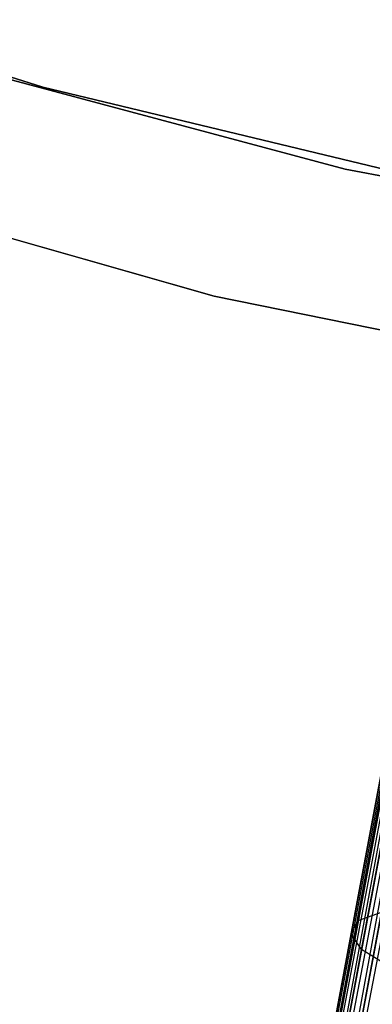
# Model space of a CAD drawing. Extents: x -102 to 102, y -101 to 102.
# Tile 100 of 256: x -16.92 to -13.47, y -68.63 to -59. Entities that reach past the tile are written whole.
import ezdxf

# ---------------------------------------------------------------- set-up
doc = ezdxf.new("R2010")
doc.units = 0
doc.header["$LTSCALE"] = 25.4
doc.layers.get('0').update_dxf_attribs({"linetype": 'CONTINUOUS'})

# ---------------------------------------------------------------- blocks, each defined once
blk = doc.blocks.new('NL2500011659_STL')
at = {"color": 0}
for p, q in [((-15.766, -79.1009, -7.3955), (-8.8972, -42.3564, -7.6045)), ((-8.8972, -42.3564, -7.3955), (-15.766, -79.1009, -7.3955)), ((-15.766, -79.1009, -7.3955), (-8.8972, -42.3564, -7.6045)), ((-8.8972, -42.3564, -7.3955), (-15.766, -79.1009, -7.3955)), ((-8.8545, -42.3644, -7.191), (-15.766, -79.1009, -7.3955)), ((-8.8545, -42.3644, -7.191), (-15.766, -79.1009, -7.3955)), ((-8.8972, -42.3564, -7.6045), (-15.7233, -79.1089, -7.809)), ((-8.8972, -42.3564, -7.6045), (-15.7233, -79.1089, -7.809)), ((-8.8545, -42.3644, -7.809), (-15.7233, -79.1089, -7.809)), ((-8.8545, -42.3644, -7.809), (-15.7233, -79.1089, -7.809)), ((-15.6397, -79.1245, -7), (-8.8545, -42.3644, -7.191)), ((-15.6397, -79.1245, -7), (-8.8545, -42.3644, -7.191)), ((-15.7233, -79.1089, -7.809), (-8.7709, -42.38, -8)), ((-15.7233, -79.1089, -7.809), (-8.7709, -42.38, -8)), ((-8.7709, -42.38, -7), (-15.6397, -79.1245, -7)), ((-8.7709, -42.38, -7), (-15.6397, -79.1245, -7)), ((-8.6501, -42.4026, -6.8309), (-15.6397, -79.1245, -7)), ((-8.6501, -42.4026, -6.8309), (-15.6397, -79.1245, -7)), ((-8.7709, -42.38, -8), (-15.5189, -79.1471, -8.1691)), ((-8.7709, -42.38, -8), (-15.5189, -79.1471, -8.1691)), ((-8.6501, -42.4026, -8.1691), (-15.5189, -79.1471, -8.1691)), ((-8.6501, -42.4026, -8.1691), (-15.5189, -79.1471, -8.1691)), ((-15.5189, -79.1471, -8.1691), (-8.4974, -42.4312, -8.309)), ((-15.5189, -79.1471, -8.1691), (-8.4974, -42.4312, -8.309)), ((-21.1078, -58.2436, -316), (-16.6967, -59.6593, -316)), ((-16.6967, -59.6593, -315), (-21.1078, -58.2436, -315)), ((-21.1078, -58.2436, -316), (-16.6967, -59.6593, -316)), ((-16.6967, -59.6593, -315), (-21.1078, -58.2436, -315)), ((-13.7396, -60.461, -308.5), (-18.2724, -59.2476, -308.5)), ((-18.2724, -59.2476, -318), (-13.7396, -60.461, -318)), ((-18.2724, -59.2476, -318), (-13.7396, -60.461, -318)), ((-13.7396, -60.461, -308.5), (-18.2724, -59.2476, -308.5)), ((-16.6967, -59.6593, -316), (-16.6967, -59.6593, -315)), ((-16.6967, -59.6593, -316), (-12.192, -60.7414, -316)), ((-12.192, -60.7414, -315), (-16.6967, -59.6593, -315)), ((-16.6967, -59.6593, -316), (-16.6967, -59.6593, -315)), ((-16.6967, -59.6593, -316), (-12.192, -60.7414, -316)), ((-12.192, -60.7414, -315), (-16.6967, -59.6593, -315)), ((-19.5877, -60.4045, -308.5), (-15.0193, -61.7006, -308.5)), ((-15.0193, -61.7006, -318), (-19.5877, -60.4045, -318)), ((-19.5877, -60.4045, -308.5), (-15.0193, -61.7006, -308.5)), ((-15.0193, -61.7006, -318), (-19.5877, -60.4045, -318)), ((-9.1281, -61.3282, -308.5), (-13.7396, -60.461, -308.5)), ((-13.7396, -60.461, -318), (-9.1281, -61.3282, -318)), ((-13.7396, -60.461, -318), (-9.1281, -61.3282, -318)), ((-13.7396, -60.461, -318), (-13.7396, -60.461, -308.5)), ((-9.1281, -61.3282, -308.5), (-13.7396, -60.461, -308.5)), ((-13.7396, -60.461, -318), (-13.7396, -60.461, -308.5)), ((-15.0193, -61.7006, -308.5), (-10.3669, -62.6516, -308.5)), ((-10.3669, -62.6516, -318), (-15.0193, -61.7006, -318)), ((-15.0193, -61.7006, -308.5), (-10.3669, -62.6516, -308.5)), ((-15.0193, -61.7006, -308.5), (-15.0193, -61.7006, -318)), ((-10.3669, -62.6516, -318), (-15.0193, -61.7006, -318)), ((-15.0193, -61.7006, -308.5), (-15.0193, -61.7006, -318)), ((-13.6109, -67.8087, -306.0215), (-13.2106, -65.6675, -306.6683)), ((-13.6109, -67.8087, -306.0215), (-13.2106, -65.6675, -306.6683)), ((-13.6794, -67.9387, -306.4105), (-13.2707, -65.7526, -307.0709)), ((-13.6794, -67.9387, -306.4105), (-13.2707, -65.7526, -307.0709)), ((-13.5778, -68.0943, -306.7825), (-13.1611, -65.8651, -307.4558)), ((-13.5778, -68.0943, -306.7825), (-13.1611, -65.8651, -307.4558)), ((-13.7609, -69.7428, -304.8056), (-13.384, -67.7267, -305.6828)), ((-13.7609, -69.7428, -304.8056), (-13.384, -67.7267, -305.6828)), ((-13.6109, -67.8087, -306.0215), (-13.384, -67.7267, -305.6828)), ((-13.6109, -67.8087, -306.0215), (-13.384, -67.7267, -305.6828)), ((-13.9948, -69.8623, -305.128), (-13.6109, -67.8087, -306.0215)), ((-13.9948, -69.8623, -305.128), (-13.6109, -67.8087, -306.0215)), ((-13.6794, -67.9387, -306.4105), (-13.6109, -67.8087, -306.0215)), ((-13.6794, -67.9387, -306.4105), (-13.6109, -67.8087, -306.0215)), ((-14.0714, -70.0355, -305.4983), (-13.6794, -67.9387, -306.4105)), ((-14.0714, -70.0355, -305.4983), (-13.6794, -67.9387, -306.4105)), ((-13.5778, -68.0943, -306.7825), (-13.6794, -67.9387, -306.4105)), ((-13.5778, -68.0943, -306.7825), (-13.6794, -67.9387, -306.4105)), ((-13.9774, -70.2323, -305.8523), (-13.5778, -68.0943, -306.7825)), ((-13.9774, -70.2323, -305.8523), (-13.5778, -68.0943, -306.7825)), ((-13.3235, -68.2485, -307.0731), (-13.5778, -68.0943, -306.7825)), ((-13.3235, -68.2485, -307.0731), (-13.5778, -68.0943, -306.7825))]:
    blk.add_line(p, q, dxfattribs=at)

msp = doc.modelspace()

# ---------------------------------------------------------------- block references
at = {"color": 0}
msp.add_blockref('NL2500011659_STL', (0, 0), dxfattribs=at)

doc.saveas('drawing.dxf')
